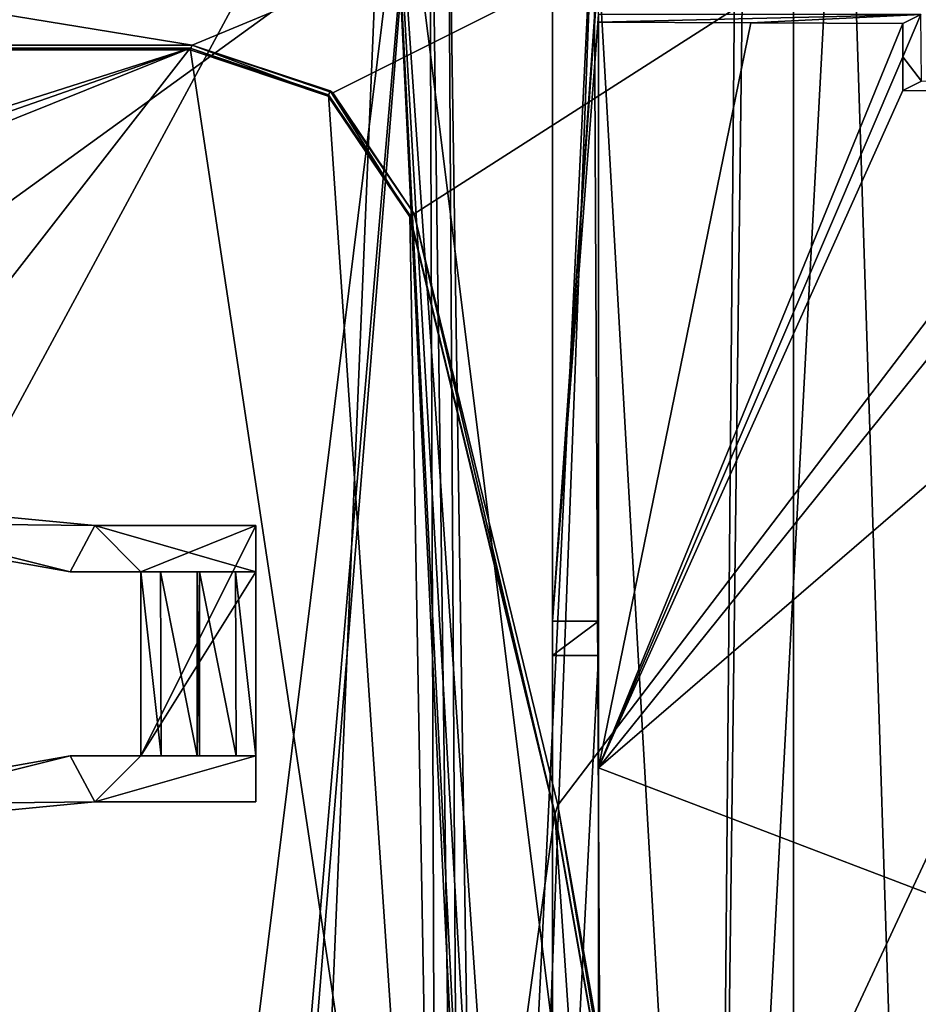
# Model space of a CAD drawing. Extents: x -65 to 446, y -88 to 1542.
# Tile 62 of 223: x 17 to 36, y -55 to -34. Entities that reach past the tile are written whole.
import ezdxf

# ---------------------------------------------------------------- set-up
doc = ezdxf.new("R2010")
doc.units = 0
doc.header["$LTSCALE"] = 74.25
for name, color, linetype in [('193', 7, 'CONTINUOUS'), ('194', 7, 'CONTINUOUS'), ('195', 7, 'CONTINUOUS'), ('196', 7, 'CONTINUOUS'), ('197', 7, 'CONTINUOUS'), ('198', 7, 'CONTINUOUS'), ('199', 7, 'CONTINUOUS'), ('200', 7, 'CONTINUOUS'), ('201', 7, 'CONTINUOUS'), ('202', 7, 'CONTINUOUS'), ('203', 7, 'CONTINUOUS'), ('204', 7, 'CONTINUOUS'), ('205', 7, 'CONTINUOUS'), ('218', 7, 'CONTINUOUS'), ('226', 7, 'CONTINUOUS'), ('233', 7, 'CONTINUOUS'), ('308', 7, 'CONTINUOUS'), ('404', 7, 'CONTINUOUS'), ('410', 7, 'CONTINUOUS'), ('440', 7, 'CONTINUOUS'), ('488', 7, 'CONTINUOUS'), ('520', 7, 'CONTINUOUS'), ('583', 7, 'CONTINUOUS'), ('664', 7, 'CONTINUOUS'), ('725', 7, 'CONTINUOUS'), ('755', 7, 'CONTINUOUS'), ('778', 7, 'CONTINUOUS'), ('803', 7, 'CONTINUOUS'), ('805', 7, 'CONTINUOUS'), ('826', 7, 'CONTINUOUS'), ('832', 7, 'CONTINUOUS'), ('867', 7, 'CONTINUOUS'), ('872', 7, 'CONTINUOUS'), ('879', 7, 'CONTINUOUS'), ('914', 7, 'CONTINUOUS')]:
    doc.layers.add(name, color=color, linetype=linetype)

msp = doc.modelspace()

# ---------------------------------------------------------------- linework, layer by layer
at = {"layer": '193', "color": 7, "linetype": 'CONTINUOUS'}
for points in [[(17.624, -49.9, 19.056), (21.66, -49.9, 19.056), (17.624, -49.9, 16.441), (17.624, -49.9, 19.056)], [(17.624, -49.9, 16.441), (21.66, -49.9, 19.056), (19.604, -49.9, 17.172), (17.624, -49.9, 16.441)], [(19.16, -49.9, 16.441), (17.624, -49.9, 16.441), (19.604, -49.9, 17.172), (19.16, -49.9, 16.441)], [(19.604, -49.9, 17.172), (21.66, -49.9, 19.056), (20.385, -49.9, 17.447), (19.604, -49.9, 17.172)], [(20.385, -49.9, 17.447), (21.66, -49.9, 19.056), (20.435, -49.9, 17.447), (20.385, -49.9, 17.447)], [(20.435, -49.9, 17.447), (21.66, -49.9, 19.056), (21.233, -49.9, 17.157), (20.435, -49.9, 17.447)], [(21.233, -49.9, 17.157), (21.66, -49.9, 19.056), (21.66, -49.9, 16.441), (21.233, -49.9, 17.157)]]:
    msp.add_3dface(points, dxfattribs=at)
at = {"layer": '194', "color": 7, "linetype": 'CONTINUOUS'}
for points in [[(21.66, -44.9, 15.916), (21.66, -44.9, 18.53), (21.66, -45.9, 16.021), (21.66, -44.9, 15.916)], [(21.66, -44.9, 18.53), (21.66, -45.9, 18.635), (21.66, -45.9, 16.021), (21.66, -44.9, 18.53)]]:
    msp.add_3dface(points, dxfattribs=at)
at = {"layer": '195', "color": 7, "linetype": 'CONTINUOUS'}
for points in [[(20.385, -49.9, 17.447), (20.435, -49.9, 17.447), (20.435, -45.9, 17.026), (20.385, -49.9, 17.447)], [(20.385, -49.9, 17.447), (20.435, -45.9, 17.026), (20.385, -45.9, 17.026), (20.385, -49.9, 17.447)]]:
    msp.add_3dface(points, dxfattribs=at)
at = {"layer": '196', "color": 7, "linetype": 'CONTINUOUS'}
for points in [[(21.66, -49.9, 16.441), (21.66, -49.9, 19.056), (21.66, -50.9, 16.547), (21.66, -49.9, 16.441)], [(21.66, -49.9, 19.056), (21.66, -50.9, 19.161), (21.66, -50.9, 16.547), (21.66, -49.9, 19.056)]]:
    msp.add_3dface(points, dxfattribs=at)
at = {"layer": '197', "color": 7, "linetype": 'CONTINUOUS'}
for points in [[(20.435, -49.9, 17.447), (21.233, -49.9, 17.157), (20.435, -45.9, 17.026), (20.435, -49.9, 17.447)], [(21.233, -49.9, 17.157), (21.216, -45.9, 16.751), (20.435, -45.9, 17.026), (21.233, -49.9, 17.157)], [(21.233, -49.9, 17.157), (21.66, -49.9, 16.441), (21.216, -45.9, 16.751), (21.233, -49.9, 17.157)], [(21.66, -49.9, 16.441), (21.66, -45.9, 16.021), (21.216, -45.9, 16.751), (21.66, -49.9, 16.441)]]:
    msp.add_3dface(points, dxfattribs=at)
at = {"layer": '198', "color": 7, "linetype": 'CONTINUOUS'}
for points in [[(18.16, -44.9, 15.916), (18.16, -44.9, 18.53), (21.66, -44.9, 18.53), (18.16, -44.9, 15.916)], [(18.16, -44.9, 15.916), (21.66, -44.9, 18.53), (21.66, -44.9, 15.916), (18.16, -44.9, 15.916)]]:
    msp.add_3dface(points, dxfattribs=at)
at = {"layer": '199', "color": 7, "linetype": 'CONTINUOUS'}
for points in [[(18.16, -44.9, 18.53), (10.804, -44.194, 18.456), (17.624, -45.9, 18.635), (18.16, -44.9, 18.53)], [(17.624, -45.9, 18.635), (10.804, -44.194, 18.456), (11.596, -44.83, 18.523), (17.624, -45.9, 18.635)], [(21.66, -45.9, 18.635), (18.16, -44.9, 18.53), (17.624, -45.9, 18.635), (21.66, -45.9, 18.635)], [(21.66, -44.9, 18.53), (18.16, -44.9, 18.53), (21.66, -45.9, 18.635), (21.66, -44.9, 18.53)], [(18.16, -50.9, 19.161), (17.624, -49.9, 19.056), (11.596, -50.97, 19.168), (18.16, -50.9, 19.161)], [(21.66, -49.9, 19.056), (17.624, -49.9, 19.056), (18.16, -50.9, 19.161), (21.66, -49.9, 19.056)], [(21.66, -50.9, 19.161), (21.66, -49.9, 19.056), (18.16, -50.9, 19.161), (21.66, -50.9, 19.161)], [(10.804, -51.606, 19.235), (18.16, -50.9, 19.161), (11.596, -50.97, 19.168), (10.804, -51.606, 19.235)]]:
    msp.add_3dface(points, dxfattribs=at)
at = {"layer": '200', "color": 7, "linetype": 'CONTINUOUS'}
for points in [[(10.804, -44.194, 15.842), (18.16, -44.9, 15.916), (11.596, -44.83, 15.909), (10.804, -44.194, 15.842)], [(18.16, -44.9, 15.916), (17.624, -45.9, 16.021), (11.596, -44.83, 15.909), (18.16, -44.9, 15.916)], [(18.16, -44.9, 15.916), (19.16, -45.9, 16.021), (17.624, -45.9, 16.021), (18.16, -44.9, 15.916)], [(18.16, -44.9, 15.916), (21.66, -44.9, 15.916), (19.16, -45.9, 16.021), (18.16, -44.9, 15.916)], [(19.16, -49.9, 16.441), (21.66, -44.9, 15.916), (21.66, -45.9, 16.021), (19.16, -49.9, 16.441)], [(21.66, -44.9, 15.916), (19.16, -49.9, 16.441), (19.16, -45.9, 16.021), (21.66, -44.9, 15.916)], [(21.66, -49.9, 16.441), (19.16, -49.9, 16.441), (21.66, -45.9, 16.021), (21.66, -49.9, 16.441)], [(17.624, -49.9, 16.441), (18.16, -50.9, 16.547), (10.804, -51.606, 16.621), (17.624, -49.9, 16.441)], [(17.624, -49.9, 16.441), (10.804, -51.606, 16.621), (11.596, -50.97, 16.554), (17.624, -49.9, 16.441)], [(17.624, -49.9, 16.441), (19.16, -49.9, 16.441), (18.16, -50.9, 16.547), (17.624, -49.9, 16.441)], [(19.16, -49.9, 16.441), (21.66, -49.9, 16.441), (18.16, -50.9, 16.547), (19.16, -49.9, 16.441)], [(21.66, -49.9, 16.441), (21.66, -50.9, 16.547), (18.16, -50.9, 16.547), (21.66, -49.9, 16.441)]]:
    msp.add_3dface(points, dxfattribs=at)
at = {"layer": '201', "color": 7, "linetype": 'CONTINUOUS'}
for points in [[(18.16, -44.9, 18.53), (18.16, -44.9, 15.916), (10.804, -44.194, 15.842), (18.16, -44.9, 18.53)], [(10.804, -44.194, 18.456), (18.16, -44.9, 18.53), (10.804, -44.194, 15.842), (10.804, -44.194, 18.456)], [(18.16, -50.9, 16.547), (18.16, -50.9, 19.161), (10.804, -51.606, 19.235), (18.16, -50.9, 16.547)], [(18.16, -50.9, 16.547), (10.804, -51.606, 19.235), (10.804, -51.606, 16.621), (18.16, -50.9, 16.547)]]:
    msp.add_3dface(points, dxfattribs=at)
at = {"layer": '202', "color": 7, "linetype": 'CONTINUOUS'}
for points in [[(21.66, -50.9, 16.547), (21.66, -50.9, 19.161), (18.16, -50.9, 19.161), (21.66, -50.9, 16.547)], [(21.66, -50.9, 16.547), (18.16, -50.9, 19.161), (18.16, -50.9, 16.547), (21.66, -50.9, 16.547)]]:
    msp.add_3dface(points, dxfattribs=at)
at = {"layer": '203', "color": 7, "linetype": 'CONTINUOUS'}
for points in [[(21.66, -45.9, 18.635), (17.624, -45.9, 18.635), (21.216, -45.9, 16.751), (21.66, -45.9, 18.635)], [(21.216, -45.9, 16.751), (17.624, -45.9, 18.635), (20.435, -45.9, 17.026), (21.216, -45.9, 16.751)], [(20.435, -45.9, 17.026), (17.624, -45.9, 18.635), (20.385, -45.9, 17.026), (20.435, -45.9, 17.026)], [(20.385, -45.9, 17.026), (17.624, -45.9, 18.635), (19.587, -45.9, 16.737), (20.385, -45.9, 17.026)], [(19.587, -45.9, 16.737), (17.624, -45.9, 18.635), (19.16, -45.9, 16.021), (19.587, -45.9, 16.737)], [(19.16, -45.9, 16.021), (17.624, -45.9, 18.635), (17.624, -45.9, 16.021), (19.16, -45.9, 16.021)], [(21.66, -45.9, 16.021), (21.66, -45.9, 18.635), (21.216, -45.9, 16.751), (21.66, -45.9, 16.021)]]:
    msp.add_3dface(points, dxfattribs=at)
at = {"layer": '204', "color": 7, "linetype": 'CONTINUOUS'}
for points in [[(19.16, -49.9, 16.441), (19.604, -49.9, 17.172), (19.16, -45.9, 16.021), (19.16, -49.9, 16.441)], [(19.604, -49.9, 17.172), (19.587, -45.9, 16.737), (19.16, -45.9, 16.021), (19.604, -49.9, 17.172)], [(19.604, -49.9, 17.172), (20.385, -49.9, 17.447), (19.587, -45.9, 16.737), (19.604, -49.9, 17.172)], [(20.385, -49.9, 17.447), (20.385, -45.9, 17.026), (19.587, -45.9, 16.737), (20.385, -49.9, 17.447)]]:
    msp.add_3dface(points, dxfattribs=at)
at = {"layer": '205', "color": 7, "linetype": 'CONTINUOUS'}
for points in [[(17.624, -45.9, 16.021), (17.624, -45.9, 18.635), (11.596, -44.83, 18.523), (17.624, -45.9, 16.021)], [(17.624, -45.9, 16.021), (11.596, -44.83, 18.523), (11.596, -44.83, 15.909), (17.624, -45.9, 16.021)], [(17.624, -49.9, 19.056), (17.624, -49.9, 16.441), (11.596, -50.97, 16.554), (17.624, -49.9, 19.056)], [(11.596, -50.97, 19.168), (17.624, -49.9, 19.056), (11.596, -50.97, 16.554), (11.596, -50.97, 19.168)]]:
    msp.add_3dface(points, dxfattribs=at)
at = {"layer": '218', "color": 7, "linetype": 'CONTINUOUS'}
for points in [[(29.1, -32.8), (29.1, -32.6), (28.1, -46.974), (29.1, -32.8)], [(29.1, -32.6), (28.1, -32.6), (28.1, -46.974), (29.1, -32.6)], [(29.1, -33.8), (29.1, -32.8), (28.1, -46.974), (29.1, -33.8)], [(29.1, -46.974), (29.1, -33.8), (28.1, -46.974), (29.1, -46.974)]]:
    msp.add_3dface(points, dxfattribs=at)
at = {"layer": '226', "color": 7, "linetype": 'CONTINUOUS'}
for points in [[(28.1, -47.716, -7.058), (28.1, -67.058, -5.025), (29.1, -47.716, -7.058), (28.1, -47.716, -7.058)], [(29.1, -47.716, -7.058), (28.1, -67.058, -5.025), (29.1, -66.358, -5.099), (29.1, -47.716, -7.058)]]:
    msp.add_3dface(points, dxfattribs=at)
at = {"layer": '233', "color": 7, "linetype": 'CONTINUOUS'}
for points in [[(2.705, -78.914, -8.161), (18, -79.1, -9.32), (-6.441, -26.912, -5.02), (2.705, -78.914, -8.161)], [(-6.441, -26.912, -5.02), (18, -79.1, -9.32), (19.318, -75.918, -9.363), (-6.441, -26.912, -5.02)], [(24.5, -27.1, -8.831), (-6.441, -26.912, -5.02), (22.514, -74.6, -9.693), (24.5, -27.1, -8.831)], [(22.514, -74.6, -9.693), (-6.441, -26.912, -5.02), (19.318, -75.918, -9.363), (22.514, -74.6, -9.693)], [(27, -79.1, -10.364), (24.5, -27.1, -8.831), (22.514, -74.6, -9.693), (27, -79.1, -10.364)], [(28.1, -79.054, -10.509), (28.1, -55.823, -10.044), (24.5, -27.1, -8.831), (28.1, -79.054, -10.509)], [(28.1, -79.054, -10.509), (24.5, -27.1, -8.831), (27.526, -79.588, -10.444), (28.1, -79.054, -10.509)], [(28.1, -55.823, -10.044), (28.1, -32.6, -9.591), (24.5, -27.1, -8.831), (28.1, -55.823, -10.044)], [(27.526, -79.588, -10.444), (24.5, -27.1, -8.831), (27.164, -80.05, -10.406), (27.526, -79.588, -10.444)], [(27.164, -80.05, -10.406), (24.5, -27.1, -8.831), (27, -79.1, -10.364), (27.164, -80.05, -10.406)]]:
    msp.add_3dface(points, dxfattribs=at)
at = {"layer": '308', "color": 7, "linetype": 'CONTINUOUS'}
msp.add_3dface([(35.703, -35.45, -11.111), (40.92, -35.469, -12.235), (36.108, -35.247, 0.485), (35.703, -35.45, -11.111)], dxfattribs=at)
at = {"layer": '404', "color": 7, "linetype": 'CONTINUOUS'}
for points in [[(36.092, -33.8), (29.1, -33.8), (29.1, -33.971, -9.799), (36.092, -33.8)], [(36.092, -33.8), (29.1, -33.971, -9.799), (32.405, -33.982, -10.429), (36.092, -33.8)], [(35.704, -33.994, -11.095), (36.092, -33.8), (32.405, -33.982, -10.429), (35.704, -33.994, -11.095)]]:
    msp.add_3dface(points, dxfattribs=at)
at = {"layer": '410', "color": 7, "linetype": 'CONTINUOUS'}
for points in [[(36.071, -76.521, -13.69), (31.659, -77.508, -13.008), (34.427, -25.499, -12.771), (36.071, -76.521, -13.69)], [(34.427, -25.499, -12.771), (31.659, -77.508, -13.008), (32.314, -25.544, -12.329), (34.427, -25.499, -12.771)], [(32.314, -25.544, -12.329), (31.659, -77.508, -13.008), (32.087, -29.071, -12.333), (32.314, -25.544, -12.329)], [(36.539, -25.46, -13.229), (36.071, -76.521, -13.69), (34.427, -25.499, -12.771), (36.539, -25.46, -13.229)], [(25.421, -25.717, -10.997), (-3.06, -78.533, -9.913), (-5.698, -26.774, -7.074), (25.421, -25.717, -10.997)], [(18.739, -79.636, -11.423), (-3.06, -78.533, -9.913), (25.421, -25.717, -10.997), (18.739, -79.636, -11.423)], [(21.145, -75.568, -11.571), (18.739, -79.636, -11.423), (25.421, -25.717, -10.997), (21.145, -75.568, -11.571)], [(21.381, -75.49, -11.597), (21.145, -75.568, -11.571), (25.421, -25.717, -10.997), (21.381, -75.49, -11.597)], [(25.595, -77.069, -12.154), (21.381, -75.49, -11.597), (25.421, -25.717, -10.997), (25.595, -77.069, -12.154)], [(26.133, -78.465, -12.254), (25.595, -77.069, -12.154), (25.421, -25.717, -10.997), (26.133, -78.465, -12.254)], [(25.832, -29.229, -11.146), (26.133, -78.465, -12.254), (25.421, -25.717, -10.997), (25.832, -29.229, -11.146)], [(32.087, -29.071, -12.333), (31.659, -77.508, -13.008), (28.995, -30.84, -11.759), (32.087, -29.071, -12.333)], [(26.604, -79.995, -12.349), (26.133, -78.465, -12.254), (25.832, -29.229, -11.146), (26.604, -79.995, -12.349)], [(28.995, -30.84, -11.759), (26.604, -79.995, -12.349), (25.832, -29.229, -11.146), (28.995, -30.84, -11.759)], [(27.126, -80.017, -12.418), (26.604, -79.995, -12.349), (28.995, -30.84, -11.759), (27.126, -80.017, -12.418)], [(29.236, -78.459, -12.673), (27.126, -80.017, -12.418), (28.995, -30.84, -11.759), (29.236, -78.459, -12.673)], [(31.659, -77.508, -13.008), (29.236, -78.459, -12.673), (28.995, -30.84, -11.759), (31.659, -77.508, -13.008)]]:
    msp.add_3dface(points, dxfattribs=at)
at = {"layer": '440', "color": 7, "linetype": 'CONTINUOUS'}
for points in [[(29.1, -46.974), (28.1, -46.974), (28.1, -47.716, -7.058), (29.1, -46.974)], [(29.1, -46.974), (28.1, -47.716, -7.058), (29.1, -47.716, -7.058), (29.1, -46.974)]]:
    msp.add_3dface(points, dxfattribs=at)
at = {"layer": '488', "color": 7, "linetype": 'CONTINUOUS'}
for points in [[(36.092, -33.8), (35.704, -33.994, -11.095), (35.704, -34.722, -11.103), (36.092, -33.8)], [(36.092, -33.8), (35.704, -34.722, -11.103), (36.108, -35.247, 0.485), (36.092, -33.8)], [(35.704, -34.722, -11.103), (35.703, -35.45, -11.111), (36.108, -35.247, 0.485), (35.704, -34.722, -11.103)]]:
    msp.add_3dface(points, dxfattribs=at)
at = {"layer": '520', "color": 7, "linetype": 'CONTINUOUS'}
for points in [[(28.1, -46.974), (28.1, -32.6), (28.1, -47.716, -7.058), (28.1, -46.974)], [(28.1, -32.6), (28.1, -32.6, -9.591), (28.1, -47.716, -7.058), (28.1, -32.6)], [(28.1, -32.6, -9.591), (28.1, -55.823, -10.044), (28.1, -47.716, -7.058), (28.1, -32.6, -9.591)], [(28.1, -47.716, -7.058), (28.1, -55.823, -10.044), (28.1, -67.058, -7.422), (28.1, -47.716, -7.058)], [(28.1, -67.058, -5.025), (28.1, -47.716, -7.058), (28.1, -67.058, -7.422), (28.1, -67.058, -5.025)]]:
    msp.add_3dface(points, dxfattribs=at)
at = {"layer": '583', "color": 7, "linetype": 'CONTINUOUS'}
for points in [[(29.1, -33.8), (29.1, -46.974), (29.1, -33.971, -9.799), (29.1, -33.8)], [(29.1, -46.974), (29.1, -47.716, -7.058), (29.1, -33.971, -9.799), (29.1, -46.974)], [(29.1, -33.971, -9.799), (29.1, -47.716, -7.058), (29.1, -50.16, -10.097), (29.1, -33.971, -9.799)], [(29.1, -47.716, -7.058), (29.1, -66.358, -5.099), (29.1, -50.16, -10.097), (29.1, -47.716, -7.058)], [(29.1, -50.16, -10.097), (29.1, -66.358, -5.099), (29.1, -66.358, -10.402), (29.1, -50.16, -10.097)]]:
    msp.add_3dface(points, dxfattribs=at)
at = {"layer": '664', "color": 7, "linetype": 'CONTINUOUS'}
for points in [[(29.1, -33.971, -9.799), (29.1, -50.16, -10.097), (32.405, -33.982, -10.429), (29.1, -33.971, -9.799)], [(29.1, -50.16, -10.097), (35.704, -33.994, -11.095), (32.405, -33.982, -10.429), (29.1, -50.16, -10.097)], [(35.704, -33.994, -11.095), (29.1, -50.16, -10.097), (35.704, -34.722, -11.103), (35.704, -33.994, -11.095)], [(35.704, -34.722, -11.103), (29.1, -50.16, -10.097), (35.703, -35.45, -11.111), (35.704, -34.722, -11.103)], [(35.703, -35.45, -11.111), (29.1, -50.16, -10.097), (40.92, -35.469, -12.235), (35.703, -35.45, -11.111)], [(40.92, -35.469, -12.235), (29.1, -50.16, -10.097), (46.117, -35.49, -13.451), (40.92, -35.469, -12.235)], [(46.117, -35.49, -13.451), (29.1, -50.16, -10.097), (46.407, -56.762, -13.531), (46.117, -35.49, -13.451)], [(29.1, -50.16, -10.097), (29.1, -66.358, -10.402), (46.407, -56.762, -13.531), (29.1, -50.16, -10.097)]]:
    msp.add_3dface(points, dxfattribs=at)
at = {"layer": '725', "color": 7, "linetype": 'CONTINUOUS'}
for points in [[(33.33, -25.534, -1.202), (33.33, -33.858, 13.716), (33.33, -80.302, 19.637), (33.33, -25.534, -1.202)], [(33.33, -81.869, 4.719), (33.33, -25.534, -1.202), (33.33, -80.302, 19.637), (33.33, -81.869, 4.719)], [(33.33, -33.858, 13.716), (33.33, -33.858, 14.755), (33.33, -80.302, 19.637), (33.33, -33.858, 13.716)]]:
    msp.add_3dface(points, dxfattribs=at)
at = {"layer": '755', "color": 7, "linetype": 'CONTINUOUS'}
for points in [[(-44.455, -25.534, -1.202), (33.33, -25.534, -1.202), (-44.455, -81.869, 4.719), (-44.455, -25.534, -1.202)], [(33.33, -25.534, -1.202), (33.33, -81.869, 4.719), (-44.455, -81.869, 4.719), (33.33, -25.534, -1.202)]]:
    msp.add_3dface(points, dxfattribs=at)
at = {"layer": '778', "color": 7, "linetype": 'CONTINUOUS'}
for points in [[(50.233, -22.041, 16.53), (-55.817, -22.041, 16.53), (20.277, -34.466, 17.836), (50.233, -22.041, 16.53)], [(20.277, -34.466, 17.836), (-55.817, -22.041, 16.53), (-47.957, -34.466, 17.836), (20.277, -34.466, 17.836)], [(23.326, -35.503, 17.945), (50.233, -22.041, 16.53), (20.277, -34.466, 17.836), (23.326, -35.503, 17.945)], [(25.095, -38.129, 18.221), (50.233, -22.041, 16.53), (23.326, -35.503, 17.945), (25.095, -38.129, 18.221)], [(28.216, -50.966, 19.57), (50.233, -22.041, 16.53), (25.095, -38.129, 18.221), (28.216, -50.966, 19.57)], [(30.56, -64.262, 20.967), (50.233, -22.041, 16.53), (28.216, -50.966, 19.57), (30.56, -64.262, 20.967)], [(50.657, -81.93, 22.824), (50.233, -22.041, 16.53), (30.56, -64.262, 20.967), (50.657, -81.93, 22.824)]]:
    msp.add_3dface(points, dxfattribs=at)
at = {"layer": '803', "color": 7, "linetype": 'CONTINUOUS'}
for points in [[(20.277, -34.466, 17.836), (-47.957, -34.466, 17.836), (20.277, -34.466, 17.434), (20.277, -34.466, 17.836)], [(20.277, -34.466, 17.434), (-47.957, -34.466, 17.836), (-47.957, -34.466, 17.434), (20.277, -34.466, 17.434)]]:
    msp.add_3dface(points, dxfattribs=at)
at = {"layer": '805', "color": 7, "linetype": 'CONTINUOUS'}
for points in [[(-48, -34.535, 17.742), (3.469, -39.868, 18.303), (20.234, -34.535, 17.742), (-48, -34.535, 17.742)], [(3.469, -39.868, 18.303), (4.176, -40.159, 18.334), (20.234, -34.535, 17.742), (3.469, -39.868, 18.303)], [(4.176, -40.159, 18.334), (4.469, -40.862, 18.407), (20.234, -34.535, 17.742), (4.176, -40.159, 18.334)], [(4.469, -54.786, 19.871), (25.567, -69.946, 21.464), (20.234, -34.535, 17.742), (4.469, -54.786, 19.871)], [(4.469, -40.862, 18.407), (4.469, -54.786, 19.871), (20.234, -34.535, 17.742), (4.469, -40.862, 18.407)], [(20.234, -34.535, 17.742), (25.567, -69.946, 21.464), (23.236, -35.549, 17.849), (20.234, -34.535, 17.742)], [(23.236, -35.549, 17.849), (25.567, -69.946, 21.464), (25.003, -38.161, 18.124), (23.236, -35.549, 17.849)], [(25.003, -38.161, 18.124), (25.567, -69.946, 21.464), (28.15, -51.138, 19.488), (25.003, -38.161, 18.124)], [(25.567, -69.946, 21.464), (29.304, -68.243, 21.285), (28.15, -51.138, 19.488), (25.567, -69.946, 21.464)], [(29.304, -68.243, 21.285), (30.467, -64.288, 20.87), (28.15, -51.138, 19.488), (29.304, -68.243, 21.285)], [(4.175, -55.489, 19.945), (25.567, -69.946, 21.464), (4.469, -54.786, 19.871), (4.175, -55.489, 19.945)]]:
    msp.add_3dface(points, dxfattribs=at)
at = {"layer": '826', "color": 7, "linetype": 'CONTINUOUS'}
for points in [[(28.216, -50.966, 19.57), (25.095, -38.129, 18.221), (28.216, -50.966, 19.168), (28.216, -50.966, 19.57)], [(28.216, -50.966, 19.168), (25.095, -38.129, 18.221), (25.095, -38.129, 17.819), (28.216, -50.966, 19.168)], [(30.56, -64.262, 20.967), (28.216, -50.966, 19.57), (30.56, -64.262, 20.565), (30.56, -64.262, 20.967)], [(30.56, -64.262, 20.565), (28.216, -50.966, 19.57), (28.216, -50.966, 19.168), (30.56, -64.262, 20.565)]]:
    msp.add_3dface(points, dxfattribs=at)
at = {"layer": '832', "color": 7, "linetype": 'CONTINUOUS'}
for points in [[(20.234, -34.566, 17.444), (20.234, -34.535, 17.742), (23.236, -35.549, 17.849), (20.234, -34.566, 17.444)], [(23.23, -35.576, 17.55), (20.234, -34.566, 17.444), (23.236, -35.549, 17.849), (23.23, -35.576, 17.55)], [(23.23, -35.576, 17.55), (23.236, -35.549, 17.849), (25.003, -38.161, 18.124), (23.23, -35.576, 17.55)], [(25.003, -38.192, 17.825), (23.23, -35.576, 17.55), (25.003, -38.161, 18.124), (25.003, -38.192, 17.825)]]:
    msp.add_3dface(points, dxfattribs=at)
at = {"layer": '867', "color": 7, "linetype": 'CONTINUOUS'}
for points in [[(-47.957, -34.466, 17.434), (-48, -34.566, 17.444), (20.234, -34.566, 17.444), (-47.957, -34.466, 17.434)], [(20.277, -34.466, 17.434), (-47.957, -34.466, 17.434), (20.234, -34.566, 17.444), (20.277, -34.466, 17.434)], [(23.23, -35.576, 17.55), (20.277, -34.466, 17.434), (20.234, -34.566, 17.444), (23.23, -35.576, 17.55)], [(23.271, -35.462, 17.538), (20.277, -34.466, 17.434), (23.23, -35.576, 17.55), (23.271, -35.462, 17.538)], [(25.003, -38.192, 17.825), (23.271, -35.462, 17.538), (23.23, -35.576, 17.55), (25.003, -38.192, 17.825)], [(25.095, -38.129, 17.819), (23.271, -35.462, 17.538), (25.003, -38.192, 17.825), (25.095, -38.129, 17.819)], [(28.15, -51.17, 19.189), (25.095, -38.129, 17.819), (25.003, -38.192, 17.825), (28.15, -51.17, 19.189)], [(28.216, -50.966, 19.168), (25.095, -38.129, 17.819), (28.15, -51.17, 19.189), (28.216, -50.966, 19.168)], [(30.467, -64.319, 20.571), (28.216, -50.966, 19.168), (28.15, -51.17, 19.189), (30.467, -64.319, 20.571)], [(30.56, -64.262, 20.565), (28.216, -50.966, 19.168), (30.467, -64.319, 20.571), (30.56, -64.262, 20.565)]]:
    msp.add_3dface(points, dxfattribs=at)
at = {"layer": '872', "color": 7, "linetype": 'CONTINUOUS'}
for points in [[(-48, -34.566, 17.444), (-48, -34.535, 17.742), (20.234, -34.535, 17.742), (-48, -34.566, 17.444)], [(20.234, -34.566, 17.444), (-48, -34.566, 17.444), (20.234, -34.535, 17.742), (20.234, -34.566, 17.444)]]:
    msp.add_3dface(points, dxfattribs=at)
at = {"layer": '879', "color": 7, "linetype": 'CONTINUOUS'}
for points in [[(23.326, -35.503, 17.945), (20.277, -34.466, 17.836), (23.271, -35.462, 17.538), (23.326, -35.503, 17.945)], [(23.271, -35.462, 17.538), (20.277, -34.466, 17.836), (20.277, -34.466, 17.434), (23.271, -35.462, 17.538)], [(25.095, -38.129, 17.819), (23.326, -35.503, 17.945), (23.271, -35.462, 17.538), (25.095, -38.129, 17.819)], [(25.095, -38.129, 18.221), (23.326, -35.503, 17.945), (25.095, -38.129, 17.819), (25.095, -38.129, 18.221)]]:
    msp.add_3dface(points, dxfattribs=at)
at = {"layer": '914', "color": 7, "linetype": 'CONTINUOUS'}
for points in [[(25.003, -38.192, 17.825), (25.003, -38.161, 18.124), (28.15, -51.138, 19.488), (25.003, -38.192, 17.825)], [(28.15, -51.17, 19.189), (25.003, -38.192, 17.825), (28.15, -51.138, 19.488), (28.15, -51.17, 19.189)], [(30.467, -64.288, 20.87), (28.15, -51.17, 19.189), (28.15, -51.138, 19.488), (30.467, -64.288, 20.87)], [(30.467, -64.319, 20.571), (28.15, -51.17, 19.189), (30.467, -64.288, 20.87), (30.467, -64.319, 20.571)]]:
    msp.add_3dface(points, dxfattribs=at)

doc.saveas('drawing.dxf')
